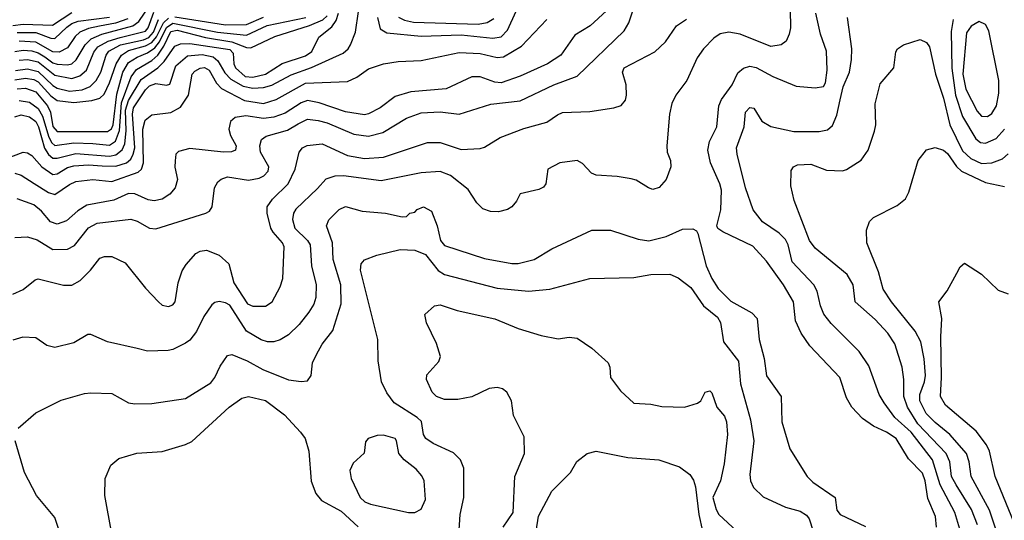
# Model space of a CAD drawing. Extents: x 997026 to 1115308, y 536381 to 619039.
# Tile 167 of 256: x 1026718 to 1031394, y 557927 to 560304. Entities that reach past the tile are written whole.
import ezdxf

# ---------------------------------------------------------------- set-up
doc = ezdxf.new("R2010")
doc.units = 0

msp = doc.modelspace()

# ---------------------------------------------------------------- linework, layer by layer
at = {"layer": '0CON20XD'}
for points in [[(1026695, 559269.3), (1026755, 559273.5), (1026801.4, 559258.6), (1026875, 559212.3), (1026945, 559213.8), (1026977.8, 559232.2), (1027045, 559315.9), (1027085, 559338.3), (1027245, 559356.9), (1027275, 559347.8), (1027335, 559314.5), (1027365, 559310.5), (1027602, 559385), (1027618.6, 559395), (1027632.5, 559415), (1027642.9, 559505), (1027658, 559535), (1027675, 559547.7), (1027705, 559557.3), (1027805, 559542.6), (1027855, 559552.2), (1027877.3, 559562.7), (1027897.2, 559585), (1027900.9, 559605), (1027861.6, 559675), (1027858.5, 559705), (1027865.9, 559735), (1027888.4, 559751.6), (1027990.2, 559779.8), (1028039.6, 559810.4), (1028085, 559831.7), (1028135, 559826), (1028177.5, 559815), (1028305, 559761.1), (1028375, 559751.2), (1028441.8, 559768.2), (1028555, 559837.1), (1028625, 559861.2), (1028715, 559867.4), (1028805, 559856), (1028955, 559903.7), (1029095, 559918.8), (1029255, 559994.7), (1029365, 560036.2), (1029588.8, 560251.2), (1029610.3, 560289.7), (1029645, 560394.2)], [(1026695, 560153.7), (1026735, 560159.7), (1026775, 560156.9), (1026805, 560147.3), (1026837.1, 560127.1), (1026875, 560099.5), (1026895, 560092.4), (1026945, 560089.8), (1026965, 560094.4), (1026986.7, 560113.3), (1027028.9, 560185), (1027057.3, 560212.7), (1027107.5, 560235), (1027255.7, 560275), (1027283.9, 560296.1), (1027335, 560369.3)], [(1026582.4, 559617.6), (1026735, 559675.4), (1026755, 559671.8), (1026775, 559658.8), (1026822.2, 559605), (1026875, 559568.8), (1026895, 559572.7), (1026945, 559601.9), (1026975, 559610.6), (1027045, 559615.7), (1027109.4, 559610.6), (1027175, 559608.3), (1027225, 559624.4), (1027245, 559641.7), (1027257.3, 559665), (1027263.8, 559696.2), (1027254, 559855), (1027258.7, 559885), (1027315, 559971), (1027335, 559990.7), (1027365, 560001.6), (1027415, 559992.9), (1027431.4, 559998.6), (1027460, 560085), (1027515, 560133), (1027585, 560138.4), (1027637, 560127), (1027659.5, 560109.5), (1027692, 560052), (1027721.3, 560021.3), (1027778.3, 559988.3), (1027825, 559979.4), (1027875, 559982.1), (1027915, 559992.5), (1028007.4, 560042.6), (1028103.6, 560076.4), (1028254.3, 560145.7), (1028277.3, 560165), (1028289.6, 560185), (1028312.7, 560245), (1028327, 560343)], [(1030377.1, 560352.9), (1030378.2, 560265), (1030372.7, 560235), (1030357.6, 560202.4), (1030334.6, 560185.4), (1030285, 560176.8), (1030139.2, 560235), (1030085, 560245.2), (1030045, 560236.8), (1030015, 560215.6), (1029965.6, 560165), (1029935, 560122.5), (1029886.7, 560015), (1029833.3, 559945), (1029815, 559906.2), (1029804.6, 559855), (1029790.5, 559705), (1029793.3, 559675), (1029808.9, 559635), (1029810.6, 559605), (1029787.5, 559545), (1029755, 559507.5), (1029725, 559498.6), (1029703.8, 559505), (1029645, 559541.9), (1029621.9, 559548.1), (1029555, 559560), (1029455, 559566.5), (1029434.2, 559575), (1029390.9, 559620.9), (1029365, 559635.5), (1029282.5, 559625), (1029226.2, 559595), (1029216, 559525), (1029205, 559508.8), (1029182.7, 559497.3), (1029095, 559477.5), (1029077.3, 559442.7), (1029055, 559416), (1029035, 559403.1), (1028992.1, 559392.1), (1028953.6, 559393.6), (1028916.8, 559406.8), (1028889.2, 559435), (1028847.4, 559497.4), (1028763.9, 559563.9), (1028715, 559583.7), (1028625, 559577.4), (1028435, 559538.6), (1028255, 559562.7), (1028215, 559561.6), (1028172.3, 559547.7), (1028132.5, 559502.5), (1028029.6, 559405), (1028018.2, 559385), (1028013.1, 559355), (1028024.7, 559315), (1028084.2, 559255), (1028096.8, 559235), (1028103.2, 559135), (1028125.3, 559045), (1028123.9, 558985), (1028115, 558954.2), (1028091.2, 558915), (1028045, 558856.5), (1027995, 558808.2), (1027955, 558783.8), (1027925, 558775.4), (1027895, 558774.1), (1027865, 558784), (1027795, 558825.3), (1027715, 558949.1), (1027695, 558960), (1027664.5, 558965.5), (1027645, 558961.4), (1027630.4, 558949.6), (1027592.9, 558895), (1027556.9, 558823.1), (1027525, 558782.9), (1027505, 558768.1), (1027445, 558738.1), (1027423.1, 558733.1), (1027325, 558730.5), (1027275, 558742.5), (1027135.3, 558775.3), (1027055, 558810), (1027041.2, 558808.8), (1026975, 558770), (1026885, 558747.3), (1026847, 558757), (1026795, 558794.3), (1026732.5, 558797.5), (1026685, 558782)], [(1026965, 560337.3), (1026873.3, 560276.7), (1026735, 560280.6), (1026685.5, 560274.5)], [(1026695, 559843), (1026725, 559852.4), (1026765, 559842.8), (1026795, 559820.2), (1026807.3, 559795), (1026834.9, 559694.9), (1026854, 559664), (1026875, 559647.4), (1026895, 559646), (1026985, 559668.3), (1027145, 559656.3), (1027175, 559662.7), (1027203.7, 559686.3), (1027217.4, 559715), (1027222.8, 559777.2), (1027220.4, 559875), (1027235, 559921.2), (1027295, 560020.2), (1027373.1, 560075), (1027403.8, 560106.2), (1027455, 560178.4), (1027481, 560189), (1027525, 560191.5), (1027715, 560162.8), (1027732.3, 560145), (1027735.5, 560095), (1027742.7, 560075), (1027788.4, 560035), (1027825, 560031), (1027885, 560045.5), (1027964.6, 560095.4), (1028075, 560132.8), (1028105, 560153.8), (1028139, 560221), (1028199.9, 560270.1), (1028220.5, 560299.5), (1028231.2, 560335)], [(1029505, 560345.7), (1029427.1, 560275), (1029355, 560230), (1029287.5, 560135), (1029224.3, 560095), (1029095, 560035.3), (1029004.2, 560004.2), (1028975, 560007.5), (1028905, 560032.9), (1028865, 560033.3), (1028744, 559976), (1028575, 559961.3), (1028501.3, 559938.7), (1028429.4, 559885), (1028375, 559856.9), (1028355, 559852.7), (1028265, 559866.7), (1028139.7, 559909.7), (1028085, 559920.8), (1028055, 559909.2), (1027979.1, 559860.9), (1027925, 559841.3), (1027875, 559835.2), (1027791.8, 559848.2), (1027740.4, 559839.6), (1027718.7, 559821.3), (1027710.9, 559785), (1027718.5, 559755), (1027746, 559705), (1027743.3, 559685), (1027723, 559677), (1027685.5, 559674.5), (1027525, 559692.9), (1027472.3, 559677.7), (1027460, 559665), (1027455.9, 559634.1), (1027454.4, 559604.4), (1027466.9, 559545), (1027455.7, 559505), (1027430.8, 559475), (1027395, 559452.5), (1027356.7, 559443.3), (1027328.2, 559448.2), (1027265, 559477.7), (1027235, 559479.3), (1027165, 559447.3), (1027036.2, 559423.8), (1026993.3, 559396.7), (1026940.2, 559349.8), (1026895, 559333.8), (1026863.8, 559343.8), (1026821.5, 559395), (1026785, 559424.6), (1026705, 559453.8)], [(1026715, 560111.4), (1026755, 560114.9), (1026805, 560104), (1026885, 560041.5), (1026965.4, 560024.6), (1027003.1, 560036.9), (1027034.8, 560065), (1027069.4, 560150.6), (1027089.6, 560175), (1027138.4, 560201.6), (1027195, 560219.6), (1027315, 560249.4), (1027327.2, 560265), (1027355, 560339.7)], [(1026715, 559920.2), (1026765, 559912.5), (1026805, 559881.9), (1026826.2, 559846.2), (1026855.6, 559745.6), (1026870, 559720), (1026885, 559707.5), (1026975, 559719.7), (1027065, 559716.2), (1027145, 559708.4), (1027173.4, 559726.6), (1027191.3, 559778.7), (1027201.3, 559908.7), (1027246.9, 560033.1), (1027273.1, 560066.9), (1027345, 560109.7), (1027373.9, 560136.1), (1027402.1, 560177.9), (1027435, 560247.8), (1027465, 560253.6), (1027599.5, 560219.5), (1027725, 560199.6), (1027795, 560171.7), (1027815, 560170.4), (1027929.2, 560225), (1028093.8, 560276.2), (1028157, 560302.9), (1028177.4, 560322.6)], [(1028417.1, 560315), (1028430.3, 560260.3), (1028461.8, 560241.8), (1028625, 560225.7), (1028815, 560232.6), (1028965, 560216.8), (1029005, 560223), (1029034.8, 560255), (1029075, 560344.5)], [(1031072.7, 557895), (1031066.9, 557945), (1031031.5, 558031.5), (1031018.7, 558115), (1031005, 558150.9), (1030939.8, 558219.8), (1030881.2, 558315), (1030835, 558345.2), (1030773.5, 558373.5), (1030719.9, 558409.9), (1030670, 558465), (1030645, 558508.8), (1030613.3, 558605), (1030470.6, 558755), (1030429.1, 558815), (1030401.8, 558875), (1030392.7, 558965), (1030345.4, 559045), (1030265, 559157.1), (1030199.5, 559229.5), (1030057.3, 559297.3), (1030033.4, 559313.4), (1030028, 559325), (1030048.1, 559401.9), (1030050.7, 559495), (1030043.2, 559525), (1029998.5, 559625), (1029986.2, 559685), (1029994.6, 559725), (1030029.3, 559795), (1030038.4, 559895), (1030051.2, 559925), (1030101.1, 559995), (1030128.6, 560051.4), (1030155.4, 560074.6), (1030185, 560082.9), (1030215, 560076.9), (1030294.2, 560034.2), (1030405, 559988.1), (1030495, 559980), (1030535, 559986.7), (1030545.6, 560005), (1030553.5, 560065), (1030549.6, 560155), (1030521.8, 560235), (1030498.2, 560335)], [(1026685, 559000.8), (1026735, 559022.5), (1026790.9, 559069.1), (1026805, 559074), (1026925, 559042.9), (1026965.6, 559044.4), (1027004.5, 559065.5), (1027054.5, 559115.5), (1027097.7, 559172.3), (1027120.5, 559179.5), (1027155, 559179.2), (1027219.1, 559149.1), (1027315, 559030), (1027376.2, 558965), (1027395, 558948), (1027425, 558941.9), (1027445, 558950), (1027456.9, 558965), (1027470.6, 559055), (1027488.9, 559111.1), (1027507.8, 559142.2), (1027555, 559194.2), (1027575, 559205.6), (1027605, 559209.4), (1027665, 559185.6), (1027711.4, 559145), (1027735.4, 559055), (1027799.6, 558955), (1027825, 558943.9), (1027885, 558944.4), (1027917.1, 558965), (1027955.6, 559035), (1027967.5, 559075), (1027974.6, 559225), (1027965.4, 559245), (1027922.2, 559295), (1027911.2, 559315), (1027892.7, 559385), (1027893.5, 559415), (1027918.3, 559451.7), (1027993.2, 559525), (1028026.5, 559595), (1028044.4, 559675), (1028061.4, 559695), (1028082.7, 559707.3), (1028155, 559715.3), (1028275, 559659.4), (1028355, 559645.8), (1028445, 559652.1), (1028655, 559721.1), (1028715, 559721.5), (1028815, 559688.5), (1028905, 559693.3), (1028925, 559698.6), (1029000, 559745), (1029112.6, 559787.4), (1029222, 559818), (1029271.7, 559851.7), (1029295, 559862.9), (1029425, 559868.9), (1029540, 559885), (1029575, 559896.7), (1029595, 559922.5), (1029600, 559945), (1029597.5, 559995), (1029580, 560055), (1029588, 560075), (1029735, 560151.9), (1029785, 560199.2), (1029836.9, 560275), (1029885, 560307.1)], [(1026695, 560018.5), (1026745, 560026), (1026785, 560020.6), (1026805, 560009.5), (1026865, 559942), (1026895, 559921.1), (1026975, 559911.4), (1027060.1, 559919.9), (1027098.5, 559931.5), (1027118.8, 559951.2), (1027145, 560004.6), (1027175.7, 560094.3), (1027200.7, 560135), (1027235, 560158.6), (1027315, 560179.7), (1027345, 560195.8), (1027368, 560222), (1027400.5, 560289.5), (1027425, 560311.5)], [(1026695, 559574.8), (1026725, 559565.8), (1026786.4, 559526.4), (1026855, 559483.5), (1026885, 559474.8), (1026955, 559521.7), (1026985, 559535.2), (1027065, 559545.6), (1027155, 559535.2), (1027280.6, 559579.4), (1027296.2, 559595), (1027306.1, 559623.9), (1027302, 559785), (1027313.3, 559826.7), (1027345, 559853), (1027435, 559864.1), (1027481, 559889), (1027518.7, 559945), (1027537.3, 560045), (1027549.6, 560060.4), (1027575, 560074.7), (1027595, 560077.3), (1027617.4, 560065), (1027652.9, 560002.9), (1027676.9, 559976.9), (1027785, 559920.4), (1027875, 559906.4), (1027936.2, 559925), (1028075, 560002), (1028275, 560011.2), (1028319.2, 560030.8), (1028375, 560071.5), (1028446, 560094), (1028515, 560105.3), (1028625, 560110.7), (1028805, 560149), (1028905, 560143.9), (1028985, 560125.3), (1029015, 560128), (1029101.3, 560178.7), (1029221.1, 560305)], [(1026697.7, 560062.3), (1026755, 560071), (1026805, 560058.9), (1026875, 559991.4), (1026895, 559979.4), (1026955, 559965.4), (1027015, 559970.8), (1027052.8, 559987.2), (1027080.4, 560015), (1027102.8, 560055), (1027128.6, 560135), (1027140.7, 560155), (1027195.9, 560184.1), (1027305, 560207.7), (1027331, 560219), (1027354, 560245), (1027376.5, 560305)], [(1026705, 560242.7), (1026795, 560242.5), (1026865, 560215.7), (1026885, 560214.5), (1026941.8, 560268.2), (1026965, 560285.4), (1026995, 560296.8), (1027145, 560315.6)], [(1026705, 559975.4), (1026745, 559978.8), (1026795, 559961.4), (1026849.1, 559895), (1026864.1, 559865), (1026875, 559796.2), (1026895, 559772.5), (1027135, 559772.5), (1027154.4, 559785.6), (1027162.4, 559805), (1027179.2, 559950.8), (1027208.2, 560055), (1027235, 560100.2), (1027275, 560125.7), (1027325, 560146.8), (1027359.2, 560170.8), (1027381.3, 560198.7), (1027415, 560267.1), (1027445, 560287.8), (1027656.7, 560245), (1027795, 560230.1), (1027893.1, 560276.9), (1028076.6, 560315)], [(1027231.7, 560308.3), (1027173, 560287), (1027097.2, 560272.8), (1027045, 560262.3), (1027002.6, 560245), (1026981.1, 560225), (1026945, 560169.7), (1026905, 560150.6), (1026875, 560151.8), (1026795, 560197.4), (1026715, 560202.7)], [(1027455, 560317.3), (1027695, 560279.7), (1027795, 560281.4), (1027875, 560316.1)], [(1028516.7, 560316.7), (1028545, 560301.1), (1028588.2, 560291.8)], [(1028588.2, 560291.8), (1028895, 560283.3), (1028938.7, 560291.3), (1028969.8, 560310.2)], [(1031183.2, 557885), (1031159.1, 557965), (1031089.5, 558095), (1031052.4, 558215), (1030951.5, 558345), (1030873.6, 558415), (1030823.3, 558485), (1030800.4, 558525), (1030750.5, 558660.5), (1030705, 558728.6), (1030571.9, 558861.9), (1030536.5, 558906.5), (1030521, 558945), (1030504.8, 559014.8), (1030490, 559045), (1030386.7, 559155), (1030367.6, 559235), (1030355, 559261.1), (1030325, 559291.2), (1030245.6, 559345), (1030201.7, 559401.7), (1030165.3, 559505), (1030125.3, 559665), (1030122.8, 559695), (1030158.5, 559795), (1030165.6, 559865), (1030185, 559887.8), (1030205, 559884.3), (1030242.9, 559822.9), (1030285, 559797.7), (1030395, 559772.5), (1030515, 559773.4), (1030555, 559781.8), (1030577.5, 559802.5), (1030598.7, 559851.3), (1030614, 559924), (1030628, 559985), (1030659.5, 560055), (1030669, 560115), (1030669.5, 560165), (1030648.8, 560315)], [(1031151.5, 560305), (1031142.4, 560247.6), (1031145.6, 560074.4), (1031161.8, 559945), (1031194.9, 559844.9), (1031258.2, 559738.2), (1031281.1, 559721.1), (1031305, 559718.4), (1031355, 559740.8), (1031395.6, 559784.4)], [(1031315, 559843.8), (1031335, 559859.1), (1031356.4, 559895), (1031368.4, 559955), (1031368.8, 560015), (1031321.3, 560251.3), (1031305, 560281.8), (1031275, 560295.4), (1031237.1, 560272.9), (1031215, 560242), (1031197, 560045), (1031210.7, 559975), (1031265, 559869.1), (1031285, 559846.2), (1031315, 559843.8)], [(1031266.5, 557906.5), (1031238.2, 557978.1), (1031165.1, 558095.1), (1031143.9, 558135), (1031135.2, 558205), (1031118.3, 558245), (1030983.4, 558385), (1030933.7, 558465), (1030916.5, 558515), (1030917.2, 558595), (1030908.2, 558655), (1030873.8, 558765), (1030841.2, 558815), (1030781.4, 558881.4), (1030685.6, 558965), (1030675.5, 559045), (1030647.8, 559095), (1030495, 559219.5), (1030468.7, 559255), (1030396.5, 559445), (1030380.8, 559515), (1030381.2, 559588.8), (1030393.3, 559605), (1030412.5, 559615), (1030475, 559618.9), (1030549.7, 559589.7), (1030625, 559587.1), (1030645, 559592.9), (1030713.6, 559636.4), (1030747.1, 559685), (1030778.1, 559775), (1030784.3, 559805), (1030780, 559905), (1030805, 560000), (1030870, 560075), (1030878.3, 560151.7), (1030886.2, 560165), (1030915.5, 560184.5), (1030995, 560209.4), (1031025, 560195.8), (1031038.5, 560175), (1031067.9, 560045), (1031105, 559932), (1031136, 559805), (1031195, 559681.6), (1031234.6, 559645), (1031285, 559621.9), (1031335, 559624.2), (1031385, 559643.5), (1031412.7, 559667.3)], [(1031354.4, 557885), (1031324, 557975), (1031236.9, 558135), (1031227.9, 558205), (1031214.2, 558245), (1031135, 558334.7), (1031065, 558392.4), (1031022.2, 558435), (1030993.1, 558495), (1030992.9, 558525), (1031015.2, 558585), (1031020, 558615), (1031013.2, 558693.2), (1030996.9, 558775), (1030970, 558825), (1030857.5, 558965), (1030819.1, 559025), (1030797.3, 559107.3), (1030741.1, 559245), (1030740, 559305), (1030754.3, 559345.7), (1030773.3, 559365), (1030885, 559422), (1030925, 559453.3), (1030940, 559485), (1030985.6, 559635), (1031024.5, 559685.5), (1031065, 559697.5), (1031105, 559685.4), (1031125, 559668.2), (1031167.4, 559607.4), (1031190.6, 559585), (1031305, 559531.2), (1031395, 559512.7)], [(1026710.8, 558365), (1026795, 558438), (1026915, 558497.5), (1027025, 558528.6), (1027055, 558532.9), (1027155, 558528.9), (1027235, 558485.6), (1027265, 558480), (1027345, 558481.1), (1027505, 558505.6), (1027625, 558580.4), (1027643.9, 558605), (1027669.5, 558659.5), (1027705, 558709.2), (1027725, 558714.3), (1027797.5, 558685), (1027873.1, 558643.1), (1027995, 558594.5), (1028055, 558585.8), (1028085, 558588.8), (1028102.5, 558615), (1028108.6, 558675), (1028126.7, 558715), (1028155, 558764.2), (1028205, 558828.8), (1028244.7, 558955), (1028242.6, 559045), (1028207.3, 559165), (1028203.9, 559245), (1028174.5, 559325), (1028185.4, 559354.6), (1028235, 559403.1), (1028265, 559417.8), (1028345, 559395.4), (1028455.3, 559385.3), (1028535, 559367.5), (1028555, 559370), (1028570, 559385), (1028595, 559390), (1028605, 559402.5), (1028635, 559416), (1028673.3, 559395), (1028700, 559325), (1028716.7, 559255), (1028735, 559232.5), (1028925, 559170.4), (1029055, 559146.2), (1029085, 559146.4), (1029161.2, 559165), (1029245, 559216.9), (1029435.6, 559304.4), (1029524.4, 559304.4), (1029655, 559261.9), (1029705, 559254.4), (1029787.5, 559275), (1029865, 559308.8), (1029915, 559311.2), (1029931.7, 559301.7), (1029938.8, 559288.8), (1029978.8, 559135), (1030004.7, 559075), (1030035, 559027.5), (1030095, 558968.2), (1030195, 558912.5), (1030219.6, 558885), (1030229.6, 558785), (1030253.5, 558695), (1030265, 558613.3), (1030334.4, 558515), (1030337.9, 558395), (1030375, 558266.7), (1030457.1, 558135), (1030485, 558108.1), (1030590, 558035), (1030598.8, 557975), (1030614, 557955), (1030735, 557897.1)], [(1028803.3, 557856.7), (1028810.4, 557955), (1028827.5, 558035), (1028826.5, 558175), (1028810.6, 558215), (1028778.2, 558248.2), (1028682.2, 558292.2), (1028646.7, 558315), (1028636.2, 558335), (1028625.9, 558395.9), (1028605.7, 558415.7), (1028496.5, 558485), (1028461.9, 558531.9), (1028435.5, 558585), (1028419.5, 558685), (1028418.8, 558785), (1028336, 559115), (1028340, 559145), (1028355, 559164.5), (1028414.4, 559185.6), (1028525, 559212.5), (1028595, 559210.2), (1028645, 559188.9), (1028705, 559114), (1028735, 559094.1), (1028985, 559029.7), (1029135, 559015.9), (1029235.3, 559024.7), (1029425.6, 559075.6), (1029635, 559080), (1029715.4, 559094.6), (1029805, 559096.5), (1029845, 559078.9), (1029905, 559031.8), (1029965.5, 558945.5), (1030031.3, 558891.3), (1030046.5, 558866.5), (1030060.9, 558775), (1030132.4, 558682.4), (1030141, 558575), (1030188.9, 558405), (1030204.7, 558305.3), (1030185.5, 558145), (1030189.4, 558115), (1030202.6, 558082.6), (1030248.6, 558038.6), (1030355, 557990), (1030425, 557970.4), (1030455, 557951.9), (1030467.3, 557935), (1030486.5, 557875)], [(1031441.2, 557915), (1031350.9, 558135), (1031324.1, 558255), (1031308.9, 558285), (1031259.7, 558349.7), (1031114.4, 558474.4), (1031091.6, 558515), (1031096, 558605), (1031092.3, 558797.7), (1031097.8, 558885), (1031083.8, 558965), (1031123.2, 559016.8), (1031168.7, 559101.3), (1031185, 559130), (1031205, 559147.5), (1031285, 559096.2), (1031365, 559020), (1031413, 559003)], [(1029014.5, 557895), (1029062.2, 557965), (1029068.6, 558135), (1029115.8, 558245), (1029114.2, 558324.2), (1029063.8, 558425), (1029053.8, 558495), (1029031.2, 558535), (1029011.2, 558551.2), (1028985, 558557.5), (1028947.3, 558552.7), (1028865, 558514), (1028799.3, 558500.7), (1028735, 558500.5), (1028698, 558515), (1028677.5, 558535), (1028649.2, 558595), (1028651.7, 558618.3), (1028708.8, 558681.2), (1028716.2, 558705), (1028697.3, 558767.3), (1028650, 558865), (1028642.5, 558905), (1028687.5, 558945), (1028715, 558950), (1028795, 558924), (1028974.5, 558884.5), (1029085, 558838.6), (1029194.4, 558804.4), (1029275, 558789.2), (1029327.3, 558797.3), (1029365, 558792), (1029435, 558744), (1029512.5, 558675), (1029520, 558655), (1029523.3, 558605), (1029571.7, 558541.7), (1029635, 558483.8), (1029715, 558479.2), (1029767.3, 558467.3), (1029875, 558464), (1029937, 558483), (1029952.5, 558495), (1029974.1, 558535.9), (1029995, 558542.5), (1030005, 558532.5), (1030028, 558465), (1030065, 558421.2), (1030075.4, 558395.4), (1030079.7, 558335), (1030063.1, 558195), (1030046.7, 558115), (1030009.4, 558035), (1030025, 557978), (1030038.2, 557955), (1030146, 557855)], [(1027155, 557863.3), (1027122.5, 558045), (1027124, 558125), (1027151.2, 558188.8), (1027188.7, 558221.3), (1027273.8, 558246.2), (1027395, 558254.4), (1027505, 558286.5), (1027535, 558301.5), (1027713.1, 558465), (1027772.4, 558507.6), (1027805, 558515.4), (1027885, 558496), (1027975, 558427.3), (1028052.1, 558345), (1028072.9, 558315), (1028090.4, 558255), (1028102.4, 558112.4), (1028123.6, 558055), (1028150.6, 558020.6), (1028245, 557970.4), (1028326, 557896)], [(1028595, 557964.2), (1028625, 557980), (1028644.4, 558025.6), (1028638.1, 558115), (1028627.8, 558137.8), (1028600.6, 558170.6), (1028544, 558215), (1028518.8, 558245), (1028508, 558305), (1028501.2, 558315), (1028445, 558332.2), (1028415, 558330.6), (1028372.5, 558315), (1028360.7, 558299.3), (1028353.6, 558246.4), (1028300.9, 558199.1), (1028285.6, 558164.4), (1028291.5, 558125), (1028335, 558035.6), (1028356.9, 558015), (1028383.5, 558003.5), (1028564.5, 557964.5), (1028595, 557964.2)], [(1026916, 557845), (1026885, 557940), (1026798, 558045), (1026740, 558155), (1026696.7, 558305)], [(1029170.5, 557875), (1029182.3, 557947.7), (1029244.7, 558065.3), (1029333.8, 558155), (1029364.1, 558205.9), (1029412.5, 558245), (1029455, 558256), (1029605.5, 558225.5), (1029752.5, 558215), (1029851.3, 558181.3), (1029900.8, 558145), (1029918, 558118), (1029926.7, 558086.7), (1029943.3, 557955), (1029960.6, 557875)]]:
    msp.add_lwpolyline(points, dxfattribs=at)

doc.saveas('drawing.dxf')
